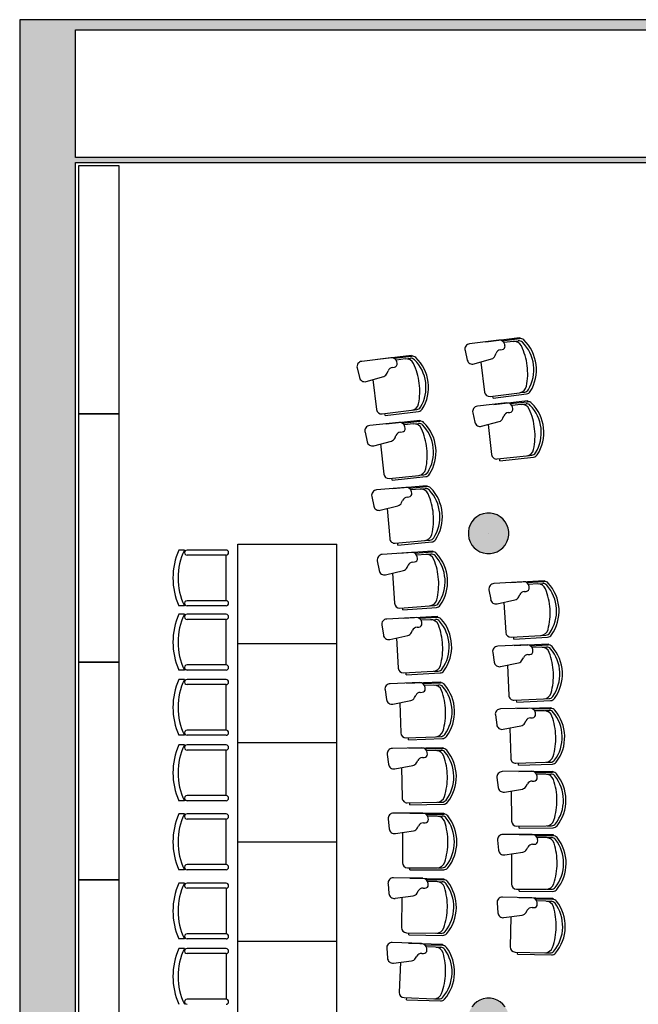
# Model space of a CAD drawing. Header units: metres. Extents: x -1 to 430, y -65 to 31.
# Tile 61 of 69: x 391 to 397, y 19 to 28. Entities that reach past the tile are written whole.
import ezdxf

# ---------------------------------------------------------------- set-up
doc = ezdxf.new("R2010")
doc.units = ezdxf.units.M
doc.linetypes.add('CONTINUA', pattern=[0])
for name, color, linetype, lineweight in [('3D PB MURS', 7, 'CONTINUA', 25), ('3D PB PILAR', 7, 'CONTINUA', 25), ('PB MOBLES', 7, 'CONTINUA', 25)]:
    doc.layers.add(name, color=color, linetype=linetype, lineweight=lineweight)

# ---------------------------------------------------------------- blocks, each defined once
blk = doc.blocks.new('NSY1')
at = {"color": 0, "linetype": 'ByBlock', "lineweight": -2}
blk.add_line((0, 0), (0, 0), dxfattribs=at)
blk.add_line((0, 0), (0, 0), dxfattribs=at)
blk.add_line((0, 0), (0, 0), dxfattribs=at)
blk.add_line((0, 0), (0, 0), dxfattribs=at)
blk.add_line((0, 0), (0, 0), dxfattribs=at)
blk.add_line((0, 0), (0, 0), dxfattribs=at)
blk.add_line((0, 0), (0, 0), dxfattribs=at)
blk.add_line((0, 0), (0, 0), dxfattribs=at)
blk.add_line((0, 0), (0, 0), dxfattribs=at)
blk.add_line((0, 0), (0, 0), dxfattribs=at)
blk.add_line((0, 0), (0, 0), dxfattribs=at)
blk.add_line((0, 0), (0, 0), dxfattribs=at)
blk.add_line((0, 0), (0, 0), dxfattribs=at)
blk.add_line((0, 0), (0, 0), dxfattribs=at)
blk.add_line((0, 0), (0, 0), dxfattribs=at)
blk.add_line((0, 0), (0, 0), dxfattribs=at)
blk.add_line((0, 0), (0, 0), dxfattribs=at)
blk.add_line((0, 0), (0, 0), dxfattribs=at)
blk.add_line((0, 0), (0, 0), dxfattribs=at)
blk.add_line((0, 0), (0, 0), dxfattribs=at)
blk.add_line((0, 0), (0, 0), dxfattribs=at)
blk.add_line((0, 0), (0, 0), dxfattribs=at)
blk.add_line((0, 0), (0, 0), dxfattribs=at)
blk.add_line((0, 0), (0, 0), dxfattribs=at)
blk.add_line((0, 0), (0, 0), dxfattribs=at)
blk.add_line((0, 0), (0, 0), dxfattribs=at)
blk.add_line((0, 0), (0, 0), dxfattribs=at)
blk.add_line((0, 0), (0, 0), dxfattribs=at)
blk.add_line((0, 0), (0, 0), dxfattribs=at)
blk.add_line((0, 0), (0, 0), dxfattribs=at)
blk.add_line((0, 0), (0, 0), dxfattribs=at)
blk.add_line((0, 0), (0, 0), dxfattribs=at)
blk.add_line((0, 0), (0, 0), dxfattribs=at)
blk.add_line((0, 0), (0, 0), dxfattribs=at)
blk.add_line((0, 0), (0, 0), dxfattribs=at)
blk.add_line((0, 0), (0, 0), dxfattribs=at)
blk.add_line((0, 0), (0, 0), dxfattribs=at)
blk.add_line((0, 0), (0, 0), dxfattribs=at)
blk.add_line((0, 0), (0, 0), dxfattribs=at)
blk.add_line((0, 0), (0, 0), dxfattribs=at)
blk.add_line((0, 0), (0, 0), dxfattribs=at)
blk.add_line((0, 0), (0, 0), dxfattribs=at)
blk.add_line((0, 0), (0, 0), dxfattribs=at)
blk.add_line((0, 0), (0, 0), dxfattribs=at)

msp = doc.modelspace()

# ---------------------------------------------------------------- hatches: boundary and pattern name
at = {"layer": '3D PB MURS', "linetype": 'CONTINUA', "lineweight": 18, "true_color": 0xa0a0a0, "transparency": 33554687}
for points in [[(391.1497, 28.3608), (391.1497, 12.8406), (391.6997, 12.8406), (391.6997, 28.3608)], [(400.7564, 28.3608), (391.6997, 28.3608), (391.6997, 28.2608), (400.7564, 28.2608)], [(391.6997, 26.9508), (398.8264, 26.9508), (398.8264, 27.0008), (391.6997, 27.0008)]]:
    msp.add_hatch(color=253, dxfattribs=at).paths.add_polyline_path(points)
at = {"layer": '3D PB PILAR', "linetype": 'CONTINUA', "lineweight": 18, "transparency": 33554687}
for points in [[(395.7968, 23.4895), (395.7618, 23.4895), (395.7274, 23.4834), (395.6946, 23.4715), (395.6643, 23.454), (395.6375, 23.4315), (395.6151, 23.4047), (395.5976, 23.3745), (395.5856, 23.3416), (395.5796, 23.3072), (395.5796, 23.2723), (395.5856, 23.2378), (395.5976, 23.205), (395.6151, 23.1747), (395.6375, 23.148), (395.6643, 23.1255), (395.6946, 23.108), (395.7274, 23.0961), (395.7618, 23.09), (395.7968, 23.09), (395.8312, 23.0961), (395.864, 23.108), (395.8943, 23.1255), (395.9211, 23.148), (395.9435, 23.1747), (395.961, 23.205), (395.973, 23.2378), (395.979, 23.2723), (395.979, 23.3072), (395.973, 23.3416), (395.961, 23.3745), (395.9435, 23.4047), (395.9211, 23.4315), (395.8943, 23.454), (395.864, 23.4715), (395.8312, 23.4834)], [(395.7968, 18.7), (395.7618, 18.7), (395.7274, 18.6939), (395.6946, 18.6819), (395.6643, 18.6645), (395.6375, 18.642), (395.6151, 18.6152), (395.5976, 18.585), (395.5856, 18.5521), (395.5796, 18.5177), (395.5796, 18.4827), (395.5856, 18.4483), (395.5976, 18.4155), (395.6151, 18.3852), (395.6375, 18.3584), (395.6643, 18.336), (395.6946, 18.3185), (395.7274, 18.3065), (395.7618, 18.3005), (395.7968, 18.3005), (395.8312, 18.3065), (395.864, 18.3185), (395.8943, 18.336), (395.9211, 18.3584), (395.9435, 18.3852), (395.961, 18.4155), (395.973, 18.4483), (395.979, 18.4827), (395.979, 18.5177), (395.973, 18.5521), (395.961, 18.585), (395.9435, 18.6152), (395.9211, 18.642), (395.8943, 18.6645), (395.864, 18.6819), (395.8312, 18.6939)]]:
    msp.add_hatch(color=9, dxfattribs=at).paths.add_polyline_path(points)

# ---------------------------------------------------------------- linework, layer by layer
at = {"layer": '3D PB MURS', "color": 7, "linetype": 'CONTINUA', "lineweight": 25, "transparency": 33554687}
for p, q in [((391.1497, 28.3608), (391.1497, 12.8406)), ((391.6997, 28.3608), (391.1497, 28.3608)), ((400.7564, 28.3608), (391.6997, 28.3608)), ((391.6997, 27.0008), (391.6997, 28.2608)), ((391.6997, 28.2608), (398.8264, 28.2608)), ((398.8264, 27.0008), (391.6997, 27.0008)), ((391.6997, 14.0508), (391.6997, 26.9508)), ((391.6997, 26.9508), (398.8264, 26.9508))]:
    msp.add_line(p, q, dxfattribs=at)
at = {"layer": '3D PB PILAR', "color": 7, "linetype": 'CONTINUA', "lineweight": 25, "transparency": 33554687}
for p, q in [((395.6375, 23.4315), (395.6151, 23.4047)), ((395.6643, 23.454), (395.6375, 23.4315)), ((395.6946, 23.4715), (395.6643, 23.454)), ((395.7274, 23.4834), (395.6946, 23.4715)), ((395.7618, 23.4895), (395.7274, 23.4834)), ((395.7968, 23.4895), (395.7618, 23.4895)), ((395.8312, 23.4834), (395.7968, 23.4895)), ((395.864, 23.4715), (395.8312, 23.4834)), ((395.8943, 23.454), (395.864, 23.4715)), ((395.9211, 23.4315), (395.8943, 23.454)), ((395.9435, 23.4047), (395.9211, 23.4315)), ((395.5856, 23.3416), (395.5796, 23.3072)), ((395.5976, 23.3745), (395.5856, 23.3416)), ((395.6151, 23.4047), (395.5976, 23.3745)), ((395.961, 23.3745), (395.9435, 23.4047)), ((395.973, 23.3416), (395.961, 23.3745)), ((395.979, 23.3072), (395.973, 23.3416)), ((395.5796, 23.3072), (395.5796, 23.2723)), ((395.5796, 23.2723), (395.5856, 23.2378)), ((395.5856, 23.2378), (395.5976, 23.205)), ((395.961, 23.205), (395.973, 23.2378)), ((395.973, 23.2378), (395.979, 23.2723)), ((395.979, 23.2723), (395.979, 23.3072)), ((395.5976, 23.205), (395.6151, 23.1747)), ((395.6151, 23.1747), (395.6375, 23.148)), ((395.6375, 23.148), (395.6643, 23.1255)), ((395.8943, 23.1255), (395.9211, 23.148)), ((395.9211, 23.148), (395.9435, 23.1747)), ((395.9435, 23.1747), (395.961, 23.205)), ((395.6643, 23.1255), (395.6946, 23.108)), ((395.6946, 23.108), (395.7274, 23.0961)), ((395.7274, 23.0961), (395.7618, 23.09)), ((395.7618, 23.09), (395.7968, 23.09)), ((395.7968, 23.09), (395.8312, 23.0961)), ((395.8312, 23.0961), (395.864, 23.108)), ((395.864, 23.108), (395.8943, 23.1255)), ((395.6643, 18.6645), (395.6375, 18.642)), ((395.6946, 18.6819), (395.6643, 18.6645)), ((395.7274, 18.6939), (395.6946, 18.6819)), ((395.7618, 18.7), (395.7274, 18.6939)), ((395.7968, 18.7), (395.7618, 18.7)), ((395.8312, 18.6939), (395.7968, 18.7)), ((395.864, 18.6819), (395.8312, 18.6939)), ((395.8943, 18.6645), (395.864, 18.6819)), ((395.9211, 18.642), (395.8943, 18.6645)), ((395.6375, 18.642), (395.6151, 18.6152)), ((395.9435, 18.6152), (395.9211, 18.642))]:
    msp.add_line(p, q, dxfattribs=at)
at = {"layer": 'PB MOBLES', "color": 180, "linetype": 'CONTINUA', "transparency": 33554687}
for p, q in [((395.8802, 25.1967), (395.592, 25.1602)), ((395.7529, 25.1807), (396.0847, 25.2227)), ((395.7529, 25.1807), (396.0847, 25.2227)), ((395.912, 25.1908), (396.0859, 25.2128)), ((396.0216, 25.1845), (395.9341, 25.1734)), ((396.0288, 25.1854), (396.0725, 25.1909)), ((396.0847, 25.2227), (396.0859, 25.2128)), ((395.5469, 25.095), (395.5696, 25.0005)), ((395.8961, 25.1014), (395.9144, 25.1037)), ((395.9416, 25.1417), (395.939, 25.1546)), ((394.8149, 25.0236), (394.5266, 24.9874)), ((394.6876, 25.0078), (395.0193, 25.0495)), ((394.6876, 25.0078), (395.0193, 25.0495)), ((394.8466, 25.0177), (395.0206, 25.0395)), ((394.9563, 25.0113), (394.8687, 25.0003)), ((394.9635, 25.0122), (395.0071, 25.0177)), ((395.0193, 25.0495), (395.0206, 25.0395)), ((395.6362, 24.9619), (395.8094, 25.0123)), ((395.8443, 25.0445), (395.853, 25.0675)), ((394.4815, 24.9223), (394.504, 24.8278)), ((394.7788, 24.8715), (394.7876, 24.8945)), ((394.8307, 24.9284), (394.849, 24.9306)), ((394.8762, 24.9686), (394.8736, 24.9815)), ((395.7023, 24.9811), (395.7398, 24.6852)), ((394.5706, 24.7891), (394.7439, 24.8393)), ((394.6367, 24.8083), (394.6739, 24.5123)), ((395.7956, 24.6418), (396.0857, 24.6785)), ((395.8233, 24.6252), (395.8207, 24.645)), ((395.8233, 24.6252), (396.155, 24.6671)), ((395.8306, 24.5633), (396.163, 24.5997)), ((395.8306, 24.5633), (396.163, 24.5997)), ((396.0929, 24.6795), (396.1365, 24.685)), ((396.163, 24.5997), (396.1641, 24.5898)), ((394.7297, 24.4689), (395.0198, 24.5053)), ((395.027, 24.5062), (395.0706, 24.5117)), ((395.9581, 24.5771), (395.6694, 24.5455)), ((395.9898, 24.5707), (396.1641, 24.5898)), ((396.0993, 24.5626), (396.0117, 24.553)), ((396.0187, 24.5212), (396.0162, 24.5341)), ((396.1066, 24.5634), (396.1503, 24.5682)), ((394.7573, 24.4522), (394.7548, 24.472)), ((394.7573, 24.4522), (395.0891, 24.4938)), ((394.7669, 24.3708), (395.0993, 24.4065)), ((394.7669, 24.3708), (395.0993, 24.4065)), ((395.0993, 24.4065), (395.1004, 24.3966)), ((395.6232, 24.4811), (395.6443, 24.3862)), ((395.9197, 24.4256), (395.9288, 24.4484)), ((395.9725, 24.4816), (395.9908, 24.4836)), ((394.8944, 24.3844), (394.6055, 24.3533)), ((394.9261, 24.3779), (395.1004, 24.3966)), ((395.0356, 24.3695), (394.9479, 24.3601)), ((394.9548, 24.3283), (394.9524, 24.3412)), ((395.0428, 24.3703), (395.0866, 24.375)), ((395.7102, 24.3465), (395.8843, 24.394)), ((395.7767, 24.3646), (395.8091, 24.0681)), ((394.5593, 24.289), (394.5802, 24.1941)), ((394.8556, 24.2329), (394.8648, 24.2557)), ((394.9085, 24.2888), (394.9269, 24.2908)), ((394.646, 24.1542), (394.8201, 24.2013)), ((394.7125, 24.1722), (394.7443, 23.8756)), ((395.8643, 24.0238), (396.1549, 24.0556)), ((395.8916, 24.0067), (395.8894, 24.0265)), ((395.8916, 24.0067), (396.224, 24.0431)), ((396.1621, 24.0564), (396.2059, 24.0612)), ((394.7994, 23.8312), (395.09, 23.8624)), ((394.8267, 23.814), (394.8245, 23.8339)), ((394.8267, 23.814), (395.1591, 23.8497)), ((395.0973, 23.8632), (395.141, 23.8679)), ((394.9625, 23.7438), (394.6732, 23.7179)), ((394.8348, 23.7325), (395.1678, 23.7623)), ((394.8348, 23.7325), (395.1678, 23.7623)), ((394.9941, 23.7367), (395.1687, 23.7523)), ((395.1034, 23.7264), (395.0156, 23.7186)), ((395.1107, 23.7271), (395.1545, 23.731)), ((395.1678, 23.7623), (395.1687, 23.7523)), ((394.6258, 23.6544), (394.645, 23.5592)), ((394.975, 23.648), (394.9933, 23.6496)), ((395.0219, 23.6866), (395.0197, 23.6996)), ((394.7101, 23.5181), (394.885, 23.5621)), ((394.7769, 23.5349), (394.8034, 23.2378)), ((394.9211, 23.593), (394.9307, 23.6157)), ((393.302, 22.2034), (393.302, 23.1834)), ((393.302, 23.1834), (394.282, 23.1834)), ((394.282, 22.2034), (394.282, 23.1834)), ((394.8577, 23.1924), (395.1488, 23.2184)), ((394.8847, 23.1747), (394.8829, 23.1947)), ((394.8847, 23.1747), (395.2177, 23.2045)), ((395.1561, 23.2191), (395.1999, 23.223)), ((392.7769, 23.1246), (392.7217, 23.1246)), ((393.1881, 23.1246), (392.8019, 23.1246)), ((393.1881, 23.0746), (392.8019, 23.0746)), ((393.1881, 22.6246), (393.1881, 23.0746)), ((395.0193, 23.1021), (394.7295, 23.0813)), ((394.8913, 23.0931), (395.2248, 23.1169)), ((394.8913, 23.0931), (395.2248, 23.1169)), ((395.0507, 23.0945), (395.2255, 23.107)), ((395.1598, 23.0822), (395.0718, 23.0759)), ((395.0776, 23.0439), (395.0757, 23.0569)), ((395.1671, 23.0827), (395.2109, 23.0859)), ((395.2248, 23.1169), (395.2255, 23.107)), ((394.6809, 23.0187), (394.6984, 22.9232)), ((394.9751, 22.952), (394.9851, 22.9746)), ((395.03, 23.0061), (395.0484, 23.0074)), ((394.7628, 22.8809), (394.9385, 22.9218)), ((394.8299, 22.8965), (394.8511, 22.599)), ((396.1226, 22.8122), (395.8327, 22.7944)), ((395.9946, 22.8045), (396.3283, 22.8251)), ((395.9946, 22.8045), (396.3283, 22.8251)), ((396.154, 22.8043), (396.329, 22.8151)), ((396.263, 22.791), (396.175, 22.7856)), ((396.1804, 22.7534), (396.1786, 22.7665)), ((396.2703, 22.7914), (396.3142, 22.7941)), ((396.3283, 22.8251), (396.329, 22.8151)), ((395.7835, 22.7322), (395.8001, 22.6365)), ((396.077, 22.6627), (396.0872, 22.6851)), ((396.1324, 22.7161), (396.1508, 22.7172)), ((392.7769, 22.5746), (392.7217, 22.5746)), ((393.1881, 22.6246), (392.8019, 22.6246)), ((393.1881, 22.5746), (392.8019, 22.5746)), ((394.9046, 22.5527), (395.1961, 22.5735)), ((394.9312, 22.5345), (394.9298, 22.5545)), ((394.9312, 22.5345), (395.2647, 22.5583)), ((395.2034, 22.574), (395.2473, 22.5772)), ((395.864, 22.5936), (396.0401, 22.6328)), ((395.9312, 22.6086), (395.9496, 22.3108)), ((392.7769, 22.4907), (392.7217, 22.4907)), ((393.1881, 22.4907), (392.8019, 22.4907)), ((395.0645, 22.4594), (394.7744, 22.4439)), ((394.9364, 22.4528), (395.2703, 22.4706)), ((394.9364, 22.4528), (395.2703, 22.4706)), ((395.0958, 22.4513), (395.2708, 22.4607)), ((395.2703, 22.4706), (395.2708, 22.4607)), ((393.1881, 22.4407), (392.8019, 22.4407)), ((393.1881, 21.9907), (393.1881, 22.4407)), ((394.7247, 22.3821), (394.7405, 22.2863)), ((395.0735, 22.3633), (395.0919, 22.3643)), ((395.2047, 22.4371), (395.1166, 22.4324)), ((395.1218, 22.4002), (395.1201, 22.4133)), ((395.2119, 22.4375), (395.2559, 22.4398)), ((394.8042, 22.2429), (394.9806, 22.2807)), ((395.0177, 22.3102), (395.0281, 22.3326)), ((396.0025, 22.264), (396.2943, 22.2819)), ((396.029, 22.2456), (396.0278, 22.2655)), ((396.029, 22.2456), (396.3627, 22.2661)), ((396.3016, 22.2824), (396.3455, 22.2851)), ((393.302, 22.2034), (394.282, 22.2034)), ((393.302, 21.2234), (393.302, 22.2034)), ((393.302, 22.2034), (394.282, 22.2034)), ((394.282, 21.2234), (394.282, 22.2034)), ((394.8715, 22.2573), (394.8874, 21.9594)), ((396.1605, 22.1889), (395.8703, 22.176)), ((396.0324, 22.1834), (396.3664, 22.1983)), ((396.0324, 22.1834), (396.3664, 22.1983)), ((396.1917, 22.1805), (396.3669, 22.1883)), ((396.3005, 22.1654), (396.2124, 22.1614)), ((396.3078, 22.1657), (396.3517, 22.1676)), ((396.3664, 22.1983), (396.3669, 22.1883)), ((395.8201, 22.1146), (395.835, 22.0187)), ((396.1687, 22.0927), (396.1871, 22.0935)), ((396.2173, 22.1292), (396.2157, 22.1423)), ((393.1881, 21.9907), (392.8019, 21.9907)), ((395.8983, 21.9747), (396.075, 22.0109)), ((395.9657, 21.9885), (395.9791, 21.6905)), ((396.1124, 22.0402), (396.123, 22.0624)), ((392.7769, 21.9407), (392.7217, 21.9407)), ((393.1881, 21.9407), (392.8019, 21.9407)), ((394.94, 21.9122), (395.2319, 21.9278)), ((394.9664, 21.8936), (394.9653, 21.9135)), ((394.9664, 21.8936), (395.3002, 21.9114)), ((395.2392, 21.9282), (395.2832, 21.9306)), ((392.7769, 21.8464), (392.7217, 21.8464)), ((393.1881, 21.8464), (392.8019, 21.8464)), ((393.1881, 21.7964), (392.8019, 21.7964)), ((393.1881, 21.3464), (393.1881, 21.7964)), ((395.0983, 21.8161), (394.8079, 21.8058)), ((394.9701, 21.8117), (395.3043, 21.8237)), ((394.9701, 21.8117), (395.3043, 21.8237)), ((395.1294, 21.8074), (395.3046, 21.8137)), ((395.238, 21.7913), (395.1499, 21.7881)), ((395.2453, 21.7915), (395.2893, 21.7931)), ((395.3043, 21.8237), (395.3046, 21.8137)), ((394.7572, 21.7449), (394.7713, 21.6488)), ((395.0488, 21.6678), (395.0596, 21.6899)), ((395.1056, 21.7198), (395.124, 21.7205)), ((395.1545, 21.7559), (395.153, 21.769)), ((394.8341, 21.6043), (395.0112, 21.6389)), ((394.9017, 21.6175), (394.9123, 21.3194)), ((396.0312, 21.6428), (396.3233, 21.6559)), ((396.0574, 21.624), (396.0565, 21.6439)), ((396.0574, 21.624), (396.3914, 21.6389)), ((396.3305, 21.6562), (396.3745, 21.6582)), ((395.8463, 21.4966), (395.8597, 21.4003)), ((396.188, 21.5651), (395.8975, 21.557)), ((396.0597, 21.5617), (396.394, 21.5711)), ((396.0597, 21.5617), (396.394, 21.5711)), ((396.219, 21.5562), (396.3942, 21.5611)), ((396.3275, 21.5392), (396.2393, 21.5367)), ((396.2437, 21.5044), (396.2423, 21.5175)), ((396.3348, 21.5394), (396.3788, 21.5406)), ((396.394, 21.5711), (396.3942, 21.5611)), ((395.9221, 21.3553), (396.0995, 21.3886)), ((396.1373, 21.4172), (396.1483, 21.4393)), ((396.1945, 21.4688), (396.2129, 21.4693)), ((392.7769, 21.2964), (392.7217, 21.2964)), ((393.1881, 21.3464), (392.8019, 21.3464)), ((393.1881, 21.2964), (392.8019, 21.2964)), ((395.9898, 21.368), (395.9981, 21.0698)), ((392.7769, 21.2007), (392.7217, 21.2007)), ((393.1881, 21.2007), (392.8019, 21.2007)), ((393.302, 20.2434), (393.302, 21.2234)), ((393.302, 21.2234), (394.282, 21.2234)), ((393.302, 21.2234), (394.282, 21.2234)), ((394.282, 20.2434), (394.282, 21.2234)), ((394.9641, 21.2712), (395.2562, 21.2816)), ((394.9901, 21.2521), (394.9894, 21.2721)), ((394.9901, 21.2521), (395.3242, 21.264)), ((395.2635, 21.2819), (395.3075, 21.2834)), ((393.1881, 21.1507), (392.8019, 21.1507)), ((393.1881, 20.7007), (393.1881, 21.1507)), ((394.7783, 21.1072), (394.7907, 21.0108)), ((395.1206, 21.1723), (394.8301, 21.1671)), ((394.9924, 21.1702), (395.3267, 21.1762)), ((394.9924, 21.1702), (395.3267, 21.1762)), ((395.1516, 21.163), (395.3268, 21.1662)), ((395.2599, 21.145), (395.1717, 21.1434)), ((395.1758, 21.1111), (395.1745, 21.1242)), ((395.2672, 21.1451), (395.3112, 21.1459)), ((395.3267, 21.1762), (395.3268, 21.1662)), ((394.8527, 20.9652), (395.0303, 20.9966)), ((395.0685, 21.0249), (395.0797, 21.0468)), ((395.1262, 21.0759), (395.1446, 21.0762)), ((396.0495, 21.0212), (396.3417, 21.0294)), ((396.0754, 21.002), (396.0748, 21.0219)), ((396.0754, 21.002), (396.4096, 21.0113)), ((396.349, 21.0296), (396.393, 21.0308)), ((394.9205, 20.9772), (394.9258, 20.6789)), ((396.2049, 20.9409), (395.9144, 20.9377)), ((396.0767, 20.9397), (396.411, 20.9434)), ((396.0767, 20.9397), (396.411, 20.9434)), ((396.2358, 20.9315), (396.4111, 20.9334)), ((396.344, 20.9127), (396.2558, 20.9117)), ((396.3513, 20.9127), (396.3953, 20.9132)), ((396.411, 20.9434), (396.4111, 20.9334)), ((395.8622, 20.8781), (395.8739, 20.7817)), ((396.1518, 20.7939), (396.1631, 20.8158)), ((396.2098, 20.8445), (396.2283, 20.8447)), ((396.2596, 20.8793), (396.2585, 20.8924)), ((395.9356, 20.7356), (396.1135, 20.7659)), ((396.0035, 20.7472), (396.0068, 20.4489)), ((392.7769, 20.6507), (392.7217, 20.6507)), ((393.1881, 20.7007), (392.8019, 20.7007)), ((393.1881, 20.6507), (392.8019, 20.6507)), ((394.9767, 20.6298), (395.269, 20.635)), ((395.0024, 20.6103), (395.002, 20.6303)), ((395.0024, 20.6103), (395.3367, 20.6162)), ((395.2763, 20.6352), (395.3203, 20.636)), ((392.7769, 20.5193), (392.7217, 20.5193)), ((393.1881, 20.5193), (392.8019, 20.5193)), ((395.1314, 20.5282), (394.8409, 20.5282)), ((395.0032, 20.5284), (395.3375, 20.5284)), ((395.0032, 20.5284), (395.3375, 20.5284)), ((395.1622, 20.5184), (395.3375, 20.5184)), ((395.3375, 20.5284), (395.3375, 20.5184)), ((393.1881, 20.4693), (392.8019, 20.4693)), ((393.1881, 20.0193), (393.1881, 20.4693)), ((394.788, 20.4692), (394.7987, 20.3726)), ((395.1353, 20.4317), (395.1537, 20.4317)), ((395.2702, 20.4984), (395.182, 20.4984)), ((395.1855, 20.466), (395.1845, 20.4791)), ((395.2775, 20.4984), (395.3215, 20.4984)), ((394.8599, 20.3259), (395.038, 20.3542)), ((394.9279, 20.3367), (394.9279, 20.0384)), ((395.0767, 20.3817), (395.0883, 20.4035)), ((396.2114, 20.3165), (395.9208, 20.3182)), ((396.0574, 20.3994), (396.3497, 20.4027)), ((396.0829, 20.3797), (396.0826, 20.3997)), ((396.0829, 20.3797), (396.4172, 20.3834)), ((396.0831, 20.3175), (396.4175, 20.3156)), ((396.0831, 20.3175), (396.4175, 20.3156)), ((396.3569, 20.4028), (396.4009, 20.4033)), ((393.302, 20.2434), (394.282, 20.2434)), ((393.302, 19.2634), (393.302, 20.2434)), ((393.302, 20.2434), (394.282, 20.2434)), ((394.282, 19.2634), (394.282, 20.2434)), ((395.8676, 20.2595), (395.8777, 20.1629)), ((396.2147, 20.22), (396.2331, 20.2199)), ((396.2421, 20.3066), (396.4174, 20.3056)), ((396.35, 20.2859), (396.2618, 20.2864)), ((396.2651, 20.254), (396.2641, 20.2672)), ((396.3573, 20.2859), (396.4013, 20.2856)), ((396.4175, 20.3156), (396.4174, 20.3056)), ((395.9387, 20.1158), (396.117, 20.143)), ((396.0067, 20.1262), (396.005, 19.8279)), ((396.1558, 20.1704), (396.1675, 20.1921)), ((392.7769, 19.9693), (392.7217, 19.9693)), ((393.1881, 20.0193), (392.8019, 20.0193)), ((393.1881, 19.9693), (392.8019, 19.9693)), ((394.9779, 19.9884), (395.2702, 19.9884)), ((395.0032, 19.9684), (395.0032, 19.9884)), ((395.0032, 19.9684), (395.3375, 19.9684)), ((395.2775, 19.9884), (395.3215, 19.9884)), ((392.7769, 19.836), (392.7217, 19.836)), ((393.1881, 19.836), (392.8019, 19.836)), ((394.7864, 19.8311), (394.7953, 19.7344)), ((395.1308, 19.884), (394.8403, 19.8892)), ((395.0025, 19.8865), (395.3368, 19.8805)), ((395.0025, 19.8865), (395.3368, 19.8805)), ((395.1614, 19.8736), (395.3367, 19.8705)), ((395.269, 19.8517), (395.1808, 19.8533)), ((395.1837, 19.8208), (395.1829, 19.834)), ((395.2763, 19.8516), (395.3203, 19.8508)), ((395.3368, 19.8805), (395.3367, 19.8705)), ((393.1881, 19.786), (392.8019, 19.786)), ((393.1881, 19.786), (393.1881, 19.336)), ((395.0734, 19.7385), (395.0854, 19.7601)), ((395.1329, 19.7874), (395.1513, 19.7871)), ((396.0548, 19.7776), (396.3471, 19.7759)), ((396.0799, 19.7575), (396.08, 19.7775)), ((396.0799, 19.7575), (396.4143, 19.7556)), ((396.3543, 19.7759), (396.3984, 19.7757)), ((394.8556, 19.6866), (395.0343, 19.7116)), ((394.9238, 19.6961), (394.9185, 19.3979)), ((395.8627, 19.6408), (395.8712, 19.5441)), ((396.2074, 19.6921), (395.9169, 19.6987)), ((396.0791, 19.6952), (396.4134, 19.6877)), ((396.0791, 19.6952), (396.4134, 19.6877)), ((396.2379, 19.6816), (396.4132, 19.6777)), ((396.3454, 19.6592), (396.2573, 19.6612)), ((396.26, 19.6287), (396.2593, 19.6419)), ((396.3527, 19.659), (396.3967, 19.6581)), ((396.4134, 19.6877), (396.4132, 19.6777)), ((396.1493, 19.5469), (396.1614, 19.5684)), ((396.209, 19.5956), (396.2275, 19.5951)), ((395.9313, 19.496), (396.1101, 19.5202)), ((395.9996, 19.5053), (395.9929, 19.207)), ((394.9676, 19.347), (395.2599, 19.3418)), ((394.9925, 19.3265), (394.9929, 19.3465)), ((392.7769, 19.286), (392.7217, 19.286)), ((393.1881, 19.336), (392.8019, 19.336)), ((393.1881, 19.286), (392.8019, 19.286)), ((393.302, 18.2834), (393.302, 19.2634)), ((393.302, 19.2634), (394.282, 19.2634)), ((393.302, 19.2634), (394.282, 19.2634)), ((394.282, 18.2834), (394.282, 19.2634)), ((395.1186, 19.2399), (394.8283, 19.2503)), ((394.9925, 19.3265), (395.3268, 19.3206)), ((395.2672, 19.3416), (395.3112, 19.3409)), ((392.7769, 19.1903), (392.7217, 19.1903)), ((393.1881, 19.1903), (392.8019, 19.1903)), ((394.7733, 19.1932), (394.7805, 19.0963)), ((394.9904, 19.2446), (395.3246, 19.2327)), ((394.9904, 19.2446), (395.3246, 19.2327)), ((395.149, 19.229), (395.3242, 19.2227)), ((395.2562, 19.2051), (395.1681, 19.2083)), ((395.1704, 19.1758), (395.1699, 19.189)), ((395.2635, 19.2049), (395.3075, 19.2033)), ((395.3246, 19.2327), (395.3242, 19.2227)), ((396.0417, 19.1559), (396.334, 19.1493)), ((396.0666, 19.1353), (396.067, 19.1553)), ((393.1881, 19.1403), (392.8019, 19.1403)), ((393.1881, 19.1403), (393.1881, 18.6903)), ((394.84, 19.0474), (395.0191, 19.0693)), ((394.9084, 19.0558), (394.8977, 18.7576)), ((395.0587, 19.0955), (395.071, 19.1168)), ((395.119, 19.1433), (395.1374, 19.1426)), ((396.0666, 19.1353), (396.4008, 19.1278)), ((396.3412, 19.1492), (396.3852, 19.1482)), ((393.1881, 18.6903), (392.8019, 18.6903)), ((394.9459, 18.7059), (395.238, 18.6955)), ((394.9705, 18.685), (394.9712, 18.705)), ((394.9705, 18.685), (395.3046, 18.6731)), ((395.2453, 18.6952), (395.2893, 18.6936))]:
    msp.add_line(p, q, dxfattribs=at)
at = {"layer": 'PB MOBLES', "linetype": 'CONTINUA', "transparency": 33554687}
for points in [[(391.7318, 26.9196), (391.7318, 24.4696), (392.1318, 24.4696), (392.1318, 26.9196), (391.7318, 26.9196)], [(391.7318, 24.4696), (391.7318, 22.0196), (392.1318, 22.0196), (392.1318, 24.4696), (391.7318, 24.4696)], [(391.7318, 22.0196), (391.7318, 19.8696), (392.1318, 19.8696), (392.1318, 22.0196), (391.7318, 22.0196)], [(391.7318, 19.8696), (391.7318, 17.7196), (392.1318, 17.7196), (392.1318, 19.8696), (391.7318, 19.8696)]]:
    msp.add_lwpolyline(points, close=True, dxfattribs=at)
at = {"layer": 'PB MOBLES', "color": 180, "linetype": 'CONTINUA', "transparency": 33554687}
for centre, radius, start, end in [((395.8869, 25.1439), 0.0532, 11.65169, 97.21288), ((396.0317, 25.1051), 0.08, 25.45478, 97.21288), ((396.0788, 25.1413), 0.05, 45.15368, 97.21288), ((396.0922, 25.1632), 0.05, 46.09805, 97.21288), ((395.8437, 24.9049), 0.3834, 7.21288, 45.15368), ((395.8437, 24.9049), 0.4084, 7.21288, 46.09805), ((395.5987, 25.1074), 0.0532, 97.21288, 193.50027), ((395.9028, 25.0486), 0.0532, 97.16339, 159.19937), ((395.9105, 25.1353), 0.0318, 277.16339, 11.65169), ((395.5311, 24.8669), 0.6343, 7.07978, 25.45478), ((394.5332, 24.9347), 0.0532, 97.15277, 193.44017), ((394.8215, 24.9708), 0.0532, 11.59158, 97.15277), ((394.9662, 24.9319), 0.08, 25.39467, 97.15277), ((395.0134, 24.9681), 0.05, 45.09358, 97.15278), ((395.0268, 24.9899), 0.05, 46.03795, 97.15278), ((394.778, 24.7319), 0.3834, 7.15278, 45.09358), ((394.778, 24.7319), 0.4084, 7.15278, 46.03795), ((395.6213, 25.0129), 0.0532, 193.50027, 286.22515), ((395.7946, 25.0634), 0.0532, 286.22515, 339.19937), ((394.8373, 24.8756), 0.0532, 97.10328, 159.13926), ((394.845, 24.9622), 0.0318, 277.10328, 11.59158), ((394.4654, 24.6942), 0.6343, 7.01967, 25.39467), ((395.5315, 24.864), 0.6343, 348.97099, 7.34599), ((395.8437, 24.9049), 0.3834, 329.27208, 7.21288), ((395.8437, 24.9049), 0.4084, 328.32771, 7.21288), ((394.5558, 24.8402), 0.0532, 193.44017, 286.16505), ((394.7291, 24.8904), 0.0532, 286.16505, 339.13926), ((394.4658, 24.6913), 0.6343, 348.91088, 7.28588), ((394.778, 24.7319), 0.3834, 329.21197, 7.15278), ((394.778, 24.7319), 0.4084, 328.2676, 7.15278), ((396.0756, 24.7579), 0.08, 277.21288, 348.97099), ((396.1303, 24.7346), 0.05, 277.21288, 329.27208), ((396.1487, 24.7168), 0.05, 277.21288, 328.32771), ((395.7894, 24.6914), 0.05, 187.21288, 277.21288), ((394.7235, 24.5185), 0.05, 187.15278, 277.15278), ((395.0098, 24.5847), 0.08, 277.15278, 348.91088), ((395.0644, 24.5613), 0.05, 277.15277, 329.21197), ((395.0828, 24.5434), 0.05, 277.15278, 328.2676), ((395.6751, 24.4926), 0.0532, 96.25116, 192.53855), ((395.9639, 24.5242), 0.0532, 10.68997, 96.25116), ((395.9874, 24.5153), 0.0318, 276.20167, 10.68997), ((396.1081, 24.4831), 0.08, 24.49306, 96.25116), ((396.1558, 24.5185), 0.05, 44.19197, 96.25116), ((396.1695, 24.5401), 0.05, 45.13634, 96.25116), ((395.6036, 24.2532), 0.6343, 6.11806, 24.49306), ((395.9167, 24.2861), 0.3834, 6.25116, 44.19197), ((395.9167, 24.2861), 0.4084, 6.25116, 45.13634), ((395.8703, 24.4453), 0.0532, 285.26343, 338.23765), ((395.9782, 24.4287), 0.0532, 96.20167, 158.23765), ((394.6112, 24.3004), 0.0532, 96.13095, 192.41834), ((394.9001, 24.3315), 0.0532, 10.56976, 96.13095), ((394.9235, 24.3224), 0.0318, 276.08145, 10.56976), ((395.0441, 24.29), 0.08, 24.37285, 96.13095), ((395.0919, 24.3253), 0.05, 44.07175, 96.13095), ((395.1057, 24.3469), 0.05, 45.01612, 96.13095), ((394.5392, 24.0612), 0.6343, 5.99785, 24.37285), ((394.8523, 24.0934), 0.3834, 6.13095, 44.07175), ((394.8523, 24.0934), 0.4084, 6.13095, 45.01612), ((395.6962, 24.3978), 0.0532, 192.53855, 285.26343), ((395.6039, 24.2503), 0.6343, 348.00927, 6.38427), ((395.9167, 24.2861), 0.3834, 328.31036, 6.25116), ((395.9167, 24.2861), 0.4084, 327.36599, 6.25116), ((394.8063, 24.2527), 0.0532, 285.14322, 338.11744), ((394.9142, 24.2359), 0.0532, 96.08145, 158.11744), ((394.6321, 24.2056), 0.0532, 192.41834, 285.14322), ((394.5395, 24.0583), 0.6343, 347.88905, 6.26405), ((394.8523, 24.0934), 0.3834, 328.19015, 6.13095), ((394.8523, 24.0934), 0.4084, 327.24578, 6.13095), ((396.1462, 24.1351), 0.08, 276.25116, 348.00927), ((395.8588, 24.0735), 0.05, 186.25116, 276.25116), ((396.2004, 24.1109), 0.05, 276.25116, 328.31036), ((396.2185, 24.0928), 0.05, 276.25116, 327.36599), ((395.0815, 23.942), 0.08, 276.13095, 347.88905), ((394.794, 23.8809), 0.05, 186.13095, 276.13095), ((395.1357, 23.9176), 0.05, 276.13095, 328.19015), ((395.1538, 23.8995), 0.05, 276.13095, 327.24578), ((394.9673, 23.6908), 0.0532, 9.54793, 95.10912), ((395.1105, 23.6467), 0.08, 23.35102, 95.10913), ((395.159, 23.6812), 0.05, 43.04993, 95.10912), ((395.1732, 23.7025), 0.05, 43.9943, 95.10913), ((394.9153, 23.4536), 0.4084, 5.10912, 43.9943), ((394.6779, 23.6649), 0.0532, 95.10913, 191.39652), ((394.9797, 23.595), 0.0532, 95.05963, 157.09561), ((394.9905, 23.6813), 0.0318, 275.05963, 9.54793), ((394.6016, 23.427), 0.6343, 4.97602, 23.35102), ((394.9153, 23.4536), 0.3834, 5.10912, 43.04993), ((394.6971, 23.5697), 0.0532, 191.39652, 284.1214), ((394.8721, 23.6137), 0.0532, 284.1214, 337.09561), ((394.6019, 23.4241), 0.6343, 346.86723, 5.24223), ((394.9153, 23.4536), 0.3834, 327.16832, 5.10912), ((394.9153, 23.4536), 0.4084, 326.22395, 5.10912), ((394.8532, 23.2422), 0.05, 185.10912, 275.10912), ((395.1417, 23.2981), 0.08, 275.10913, 346.86723), ((395.1955, 23.2728), 0.05, 275.10913, 327.16832), ((395.2132, 23.2543), 0.05, 275.10913, 326.22395), ((393.3379, 22.8496), 0.6748, 155.94939, 204.05061), ((393.3379, 22.8496), 0.6248, 153.886, 206.114), ((392.8019, 23.0996), 0.025, 89.99934, 270.00007), ((393.1881, 23.0996), 0.025, 269.99997, 89.99949), ((394.7333, 23.0283), 0.0532, 94.0873, 190.37469), ((395.023, 23.049), 0.0532, 8.52611, 94.0873), ((395.0461, 23.0391), 0.0318, 274.0378, 8.52611), ((395.1655, 23.0024), 0.08, 22.3292, 94.0873), ((395.2145, 23.036), 0.05, 42.0281, 94.0873), ((395.2291, 23.0571), 0.05, 42.97247, 94.0873), ((394.9668, 22.8128), 0.3834, 4.0873, 42.0281), ((394.9668, 22.8128), 0.4084, 4.0873, 42.97247), ((394.9265, 22.9736), 0.0532, 283.09957, 336.07379), ((395.0337, 22.953), 0.0532, 94.0378, 156.07379), ((394.6527, 22.7918), 0.6343, 3.9542, 22.3292), ((394.7507, 22.9327), 0.0532, 190.37469, 283.09957), ((394.6529, 22.7889), 0.6343, 345.8454, 4.2204), ((394.9668, 22.8128), 0.3834, 326.1465, 4.0873), ((394.9668, 22.8128), 0.4084, 325.20213, 4.0873), ((395.8359, 22.7413), 0.0532, 93.52089, 189.80828), ((396.1259, 22.7591), 0.0532, 7.9597, 93.52089), ((396.1489, 22.749), 0.0318, 273.4714, 7.9597), ((396.2679, 22.7111), 0.08, 21.76279, 93.52089), ((396.3172, 22.7442), 0.05, 41.46169, 93.52089), ((396.332, 22.7652), 0.05, 42.40606, 93.52089), ((396.0674, 22.5235), 0.3834, 3.52089, 41.46169), ((396.0674, 22.5235), 0.4084, 3.52089, 42.40606), ((396.0286, 22.6847), 0.0532, 282.53316, 335.50738), ((396.1356, 22.663), 0.0532, 93.4714, 155.50738), ((395.7531, 22.5056), 0.6343, 3.38779, 21.76279), ((392.8019, 22.5996), 0.025, 90.00011, 270.00055), ((393.1881, 22.5996), 0.025, 270, 90), ((394.901, 22.6025), 0.05, 184.0873, 274.0873), ((395.1904, 22.6533), 0.08, 274.0873, 345.8454), ((395.2437, 22.627), 0.05, 274.0873, 326.1465), ((395.2612, 22.6082), 0.05, 274.0873, 325.20213), ((395.8525, 22.6456), 0.0532, 189.80828, 282.53316), ((393.3379, 22.2157), 0.6748, 155.94939, 204.05061), ((393.3379, 22.2157), 0.6248, 153.886, 206.114), ((392.8019, 22.4657), 0.025, 89.99934, 270.00007), ((393.1881, 22.4657), 0.025, 269.99997, 89.99949), ((395.0673, 22.4063), 0.0532, 7.50428, 93.06548), ((395.2735, 22.4107), 0.05, 41.95065, 93.06547), ((395.7532, 22.5027), 0.6343, 345.27899, 3.65399), ((396.0674, 22.5235), 0.3834, 325.58009, 3.52089), ((396.0674, 22.5235), 0.4084, 324.63572, 3.52089), ((394.7772, 22.3908), 0.0532, 93.06548, 189.35287), ((395.0763, 22.3102), 0.0532, 93.01598, 155.05196), ((395.0902, 22.396), 0.0318, 273.01598, 7.50428), ((395.209, 22.3572), 0.08, 21.30737, 93.06547), ((395.2586, 22.3899), 0.05, 41.00628, 93.06547), ((394.6925, 22.1558), 0.6343, 2.93237, 21.30737), ((395.0069, 22.1711), 0.3834, 3.06548, 41.00628), ((395.0069, 22.1711), 0.4084, 3.06548, 41.95065), ((394.793, 22.2949), 0.0532, 189.35287, 282.07775), ((394.9694, 22.3327), 0.0532, 282.07775, 335.05196), ((395.9995, 22.3139), 0.05, 183.52089, 273.52089), ((396.2894, 22.3618), 0.08, 273.52089, 345.27899), ((396.3424, 22.335), 0.05, 273.52089, 325.58009), ((396.3597, 22.316), 0.05, 273.52089, 324.63572), ((394.6927, 22.1528), 0.6343, 344.82358, 3.19858), ((395.0069, 22.1711), 0.3834, 325.12467, 3.06548), ((395.0069, 22.1711), 0.4084, 324.1803, 3.06548), ((395.8727, 22.1228), 0.0532, 92.55917, 188.84656), ((396.1629, 22.1358), 0.0532, 6.99798, 92.55917), ((396.3041, 22.0854), 0.08, 20.80107, 92.55917), ((396.354, 22.1177), 0.05, 40.49998, 92.55917), ((396.3691, 22.1384), 0.05, 41.44435, 92.55917), ((396.1004, 21.9012), 0.4084, 2.55917, 41.44435), ((396.171, 22.0396), 0.0532, 92.50968, 154.54566), ((396.1857, 22.1253), 0.0318, 272.50968, 6.99798), ((395.7859, 21.8886), 0.6343, 2.42607, 20.80107), ((396.1004, 21.9012), 0.3834, 2.55917, 40.49998), ((392.8019, 21.9657), 0.025, 90.00011, 270.00055), ((393.1881, 21.9657), 0.025, 270, 90), ((395.2277, 22.0077), 0.08, 273.06548, 344.82358), ((395.8876, 22.0268), 0.0532, 188.84656, 281.57144), ((396.0643, 22.063), 0.0532, 281.57144, 334.54566), ((394.9374, 21.9621), 0.05, 183.06548, 273.06547), ((395.2805, 21.9805), 0.05, 273.06547, 325.12467), ((395.2976, 21.9614), 0.05, 273.06547, 324.1803), ((395.786, 21.8856), 0.6343, 344.31728, 2.69228), ((396.1004, 21.9012), 0.3834, 324.61837, 2.55917), ((396.1004, 21.9012), 0.4084, 323.674, 2.55917), ((393.3379, 21.5714), 0.6748, 155.94939, 204.05061), ((393.3379, 21.5714), 0.6248, 153.886, 206.114), ((392.8019, 21.8214), 0.025, 89.99934, 270.00007), ((393.1881, 21.8214), 0.025, 269.99997, 89.99949), ((394.8098, 21.7526), 0.0532, 92.04365, 188.33104), ((395.1002, 21.763), 0.0532, 6.48246, 92.04365), ((395.2409, 21.7113), 0.08, 20.28555, 92.04365), ((395.2911, 21.7431), 0.05, 39.98445, 92.04365), ((395.3064, 21.7637), 0.05, 40.92882, 92.04365), ((395.0356, 21.5289), 0.3834, 2.04365, 39.98445), ((395.0356, 21.5289), 0.4084, 2.04365, 40.92882), ((395.1074, 21.6667), 0.0532, 91.99415, 154.03014), ((395.1229, 21.7523), 0.0318, 271.99415, 6.48246), ((394.7209, 21.5191), 0.6343, 1.91055, 20.28555), ((396.029, 21.6928), 0.05, 182.55917, 272.55917), ((396.3197, 21.7358), 0.08, 272.55917, 344.31728), ((396.3723, 21.7081), 0.05, 272.55917, 324.61837), ((394.8239, 21.6565), 0.0532, 188.33104, 281.05592), ((395.001, 21.6911), 0.0532, 281.05592, 334.03014), ((396.3892, 21.6888), 0.05, 272.55917, 323.674), ((394.721, 21.5162), 0.6343, 343.80175, 2.17675), ((395.0356, 21.5289), 0.3834, 324.10285, 2.04365), ((395.0356, 21.5289), 0.4084, 323.15848, 2.04365), ((395.899, 21.5039), 0.0532, 91.59746, 187.88485), ((396.1894, 21.512), 0.0532, 6.03627, 91.59746), ((396.2121, 21.5011), 0.0318, 271.54796, 6.03627), ((396.3297, 21.4592), 0.08, 19.83935, 91.59746), ((396.3802, 21.4906), 0.05, 39.53826, 91.59746), ((396.3956, 21.5111), 0.05, 40.48263, 91.59746), ((395.8083, 21.2711), 0.6343, 1.46435, 19.83935), ((396.123, 21.2784), 0.3834, 1.59746, 39.53826), ((396.123, 21.2784), 0.4084, 1.59746, 40.48263), ((395.9123, 21.4076), 0.0532, 187.88485, 280.60973), ((396.0897, 21.4408), 0.0532, 280.60973, 333.58395), ((396.1959, 21.4156), 0.0532, 91.54796, 153.58395), ((392.8019, 21.3214), 0.025, 90.00011, 270.00055), ((393.1881, 21.3214), 0.025, 270, 90), ((394.9623, 21.3211), 0.05, 182.04365, 272.04365), ((395.2534, 21.3615), 0.08, 272.04365, 343.80175), ((395.3057, 21.3334), 0.05, 272.04365, 324.10285), ((396.123, 21.2784), 0.3834, 323.65666, 1.59746), ((396.123, 21.2784), 0.4084, 322.71228, 1.59746), ((393.3379, 20.9257), 0.6748, 155.94939, 204.05061), ((393.3379, 20.9257), 0.6248, 153.886, 206.114), ((392.8019, 21.1757), 0.025, 89.99934, 270.00007), ((393.1881, 21.1757), 0.025, 269.99997, 89.99949), ((395.3224, 21.314), 0.05, 272.04365, 323.15848), ((395.8084, 21.2681), 0.6343, 343.35556, 1.73056), ((394.8311, 21.1139), 0.0532, 91.02182, 187.30922), ((395.1215, 21.1191), 0.0532, 5.46063, 91.02182), ((395.1441, 21.108), 0.0318, 270.97233, 5.46063), ((395.2613, 21.065), 0.08, 19.26372, 91.02183), ((395.312, 21.0959), 0.05, 38.96263, 91.02183), ((395.3277, 21.1162), 0.05, 39.907, 91.02183), ((395.0528, 20.8862), 0.3834, 1.02182, 38.96263), ((395.0528, 20.8862), 0.4084, 1.02183, 39.907), ((394.8434, 21.0176), 0.0532, 187.30922, 280.0341), ((395.0211, 21.049), 0.0532, 280.0341, 333.00831), ((395.1271, 21.0227), 0.0532, 90.97233, 153.00831), ((394.738, 20.8821), 0.6343, 0.88872, 19.26372), ((396.0481, 21.0712), 0.05, 181.59746, 271.59746), ((396.3395, 21.1094), 0.08, 271.59746, 343.35556), ((396.3916, 21.0808), 0.05, 271.59746, 323.65666), ((396.4082, 21.0613), 0.05, 271.59746, 322.71228), ((395.915, 20.8845), 0.0532, 90.63574, 186.92313), ((396.2055, 20.8877), 0.0532, 5.07455, 90.63574), ((396.3449, 20.8327), 0.08, 18.87764, 90.63574), ((396.3958, 20.8632), 0.05, 38.57654, 90.63574), ((396.4117, 20.8834), 0.05, 39.52091, 90.63574), ((396.1352, 20.6553), 0.4084, 0.63574, 39.52091), ((394.7381, 20.8791), 0.6343, 342.77993, 1.15493), ((395.0528, 20.8862), 0.3834, 323.08102, 1.02182), ((395.0528, 20.8862), 0.4084, 322.13665, 1.02183), ((396.2104, 20.7913), 0.0532, 90.58624, 152.62223), ((396.2279, 20.8765), 0.0318, 270.58624, 5.07455), ((395.8204, 20.6533), 0.6343, 0.50264, 18.87764), ((396.1352, 20.6553), 0.3834, 0.63574, 38.57654), ((395.9267, 20.7881), 0.0532, 186.92313, 279.64801), ((396.1045, 20.8183), 0.0532, 279.64801, 332.62223), ((392.8019, 20.6757), 0.025, 90.00011, 270.00055), ((393.1881, 20.6757), 0.025, 270, 90), ((394.9758, 20.6798), 0.05, 181.02182, 271.02183), ((395.2675, 20.715), 0.08, 271.02182, 342.77993), ((395.3194, 20.686), 0.05, 271.02183, 323.08102), ((395.3358, 20.6662), 0.05, 271.02183, 322.13665), ((395.8204, 20.6504), 0.6343, 342.39384, 0.76884), ((396.1352, 20.6553), 0.3834, 322.69494, 0.63574), ((396.1352, 20.6553), 0.4084, 321.75057, 0.63574), ((393.3379, 20.2443), 0.6748, 155.94939, 204.05061), ((393.3379, 20.2443), 0.6248, 153.886, 206.114), ((392.8019, 20.4943), 0.025, 89.99934, 270.00007), ((393.1881, 20.4943), 0.025, 269.99997, 89.99949), ((394.8409, 20.475), 0.0532, 90, 186.28739), ((395.1314, 20.475), 0.0532, 4.43881, 90), ((395.3375, 20.4684), 0.05, 38.88517, 90), ((395.1352, 20.3785), 0.0532, 89.9505, 151.98649), ((395.1537, 20.4635), 0.0318, 269.9505, 4.43881), ((395.2702, 20.4184), 0.08, 18.2419, 90), ((395.3215, 20.4484), 0.05, 37.9408, 90), ((394.7437, 20.2448), 0.6343, 359.8669, 18.2419), ((395.0585, 20.2434), 0.3834, 0, 37.9408), ((395.0585, 20.2434), 0.4084, 0, 38.88517), ((396.0568, 20.4494), 0.05, 180.63574, 270.63574), ((396.3488, 20.4827), 0.08, 270.63574, 342.39384), ((396.4004, 20.4533), 0.05, 270.63574, 322.69494), ((394.8515, 20.3784), 0.0532, 186.28739, 279.01227), ((395.0297, 20.4067), 0.0532, 279.01227, 331.98649), ((395.9205, 20.265), 0.0532, 89.67402, 185.96141), ((396.2111, 20.2634), 0.0532, 4.11283, 89.67402), ((396.4166, 20.4334), 0.05, 270.63574, 321.75057), ((394.7437, 20.2419), 0.6343, 341.7581, 0.1331), ((395.0585, 20.2434), 0.3834, 322.0592, 0), ((395.0585, 20.2434), 0.4084, 321.11483, 0), ((396.2143, 20.1668), 0.0532, 89.62453, 151.66051), ((396.2333, 20.2517), 0.0318, 269.62453, 4.11283), ((396.3495, 20.2059), 0.08, 17.91592, 89.67402), ((396.401, 20.2357), 0.05, 37.61482, 89.67402), ((396.4171, 20.2556), 0.05, 38.55919, 89.67402), ((395.822, 20.0354), 0.6343, 359.54092, 17.91592), ((396.1369, 20.0321), 0.3834, 359.67402, 37.61482), ((396.1369, 20.0321), 0.4084, 359.67402, 38.55919), ((395.9306, 20.1684), 0.0532, 185.96141, 278.68629), ((396.109, 20.1956), 0.0532, 278.68629, 331.66051), ((394.9779, 20.0384), 0.05, 180, 270), ((395.2702, 20.0684), 0.08, 270, 341.7581), ((395.822, 20.0325), 0.6343, 341.43212, 359.80712), ((396.1369, 20.0321), 0.3834, 321.73322, 359.67402), ((396.1369, 20.0321), 0.4084, 320.78885, 359.67402), ((392.8019, 19.9943), 0.025, 90.00011, 270.00055), ((393.1881, 19.9943), 0.025, 270, 90), ((395.3215, 20.0384), 0.05, 270, 322.0592), ((395.3375, 20.0184), 0.05, 270, 321.11483), ((393.3379, 19.561), 0.6748, 155.94939, 204.05061), ((393.3379, 19.561), 0.6248, 153.886, 206.114), ((392.8019, 19.811), 0.025, 89.99945, 269.99989), ((393.1881, 19.811), 0.025, 270, 90), ((394.8393, 19.836), 0.0532, 88.97818, 185.26557), ((395.1298, 19.8308), 0.0532, 3.41698, 88.97818), ((395.2675, 19.7717), 0.08, 17.22007, 88.97818), ((395.3194, 19.8008), 0.05, 36.91898, 88.97817), ((395.3358, 19.8205), 0.05, 37.86335, 88.97817), ((395.0528, 19.6005), 0.3834, 358.97817, 36.91898), ((395.0528, 19.6005), 0.4084, 358.97818, 37.86335), ((396.3475, 19.8559), 0.08, 269.67402, 341.43212), ((394.8482, 19.7392), 0.0532, 185.26557, 277.99045), ((395.0269, 19.7643), 0.0532, 277.99045, 330.96466), ((395.1319, 19.7342), 0.0532, 88.92868, 150.96466), ((395.1519, 19.8189), 0.0318, 268.92868, 3.41698), ((394.7381, 19.6076), 0.6343, 358.84507, 17.22007), ((396.055, 19.8276), 0.05, 179.67402, 269.67402), ((396.3986, 19.8257), 0.05, 269.67402, 321.73322), ((396.4146, 19.8056), 0.05, 269.67402, 320.78885), ((395.9157, 19.6455), 0.0532, 88.7123, 184.99969), ((396.2062, 19.639), 0.0532, 3.15111, 88.7123), ((396.3436, 19.5792), 0.08, 16.9542, 88.7123), ((396.3956, 19.6081), 0.05, 36.6531, 88.7123), ((396.4121, 19.6277), 0.05, 37.59748, 88.7123), ((396.1281, 19.409), 0.3834, 358.7123, 36.6531), ((396.1281, 19.409), 0.4084, 358.7123, 37.59748), ((394.738, 19.6047), 0.6343, 340.73628, 359.11128), ((395.0528, 19.6005), 0.3834, 321.03737, 358.97817), ((395.0528, 19.6005), 0.4084, 320.093, 358.97818), ((395.9242, 19.5487), 0.0532, 184.99969, 277.72457), ((396.1029, 19.573), 0.0532, 277.72457, 330.69879), ((396.2078, 19.5424), 0.0532, 88.66281, 150.69879), ((396.2282, 19.627), 0.0318, 268.66281, 3.15111), ((395.8134, 19.4176), 0.6343, 358.5792, 16.9542), ((394.9685, 19.397), 0.05, 178.97817, 268.97817), ((395.2613, 19.4218), 0.08, 268.97817, 340.73628), ((395.312, 19.3909), 0.05, 268.97817, 321.03737), ((395.8133, 19.4146), 0.6343, 340.47041, 358.84541), ((396.1281, 19.409), 0.3834, 320.7715, 358.7123), ((396.1281, 19.409), 0.4084, 319.82713, 358.7123), ((392.8019, 19.311), 0.025, 89.99993, 270.00066), ((393.1881, 19.311), 0.025, 270.00051, 90.00003), ((394.8264, 19.1971), 0.0532, 87.95635, 184.24374), ((395.3277, 19.3706), 0.05, 268.97817, 320.093), ((393.3379, 18.9153), 0.6748, 155.94939, 204.05061), ((393.3379, 18.9153), 0.6248, 153.886, 206.114), ((392.8019, 19.1653), 0.025, 89.99945, 269.99989), ((393.1881, 19.1653), 0.025, 270, 90), ((395.1167, 19.1867), 0.0532, 2.39516, 87.95635), ((395.1386, 19.1745), 0.0318, 267.90685, 2.39516), ((395.2534, 19.1252), 0.08, 16.19825, 87.95635), ((395.3057, 19.1533), 0.05, 35.89715, 87.95635), ((395.3224, 19.1728), 0.05, 36.84152, 87.95635), ((395.0356, 18.9579), 0.3834, 357.95635, 35.89715), ((395.0356, 18.9579), 0.4084, 357.95635, 36.84152), ((396.0428, 19.2059), 0.05, 178.7123, 268.7123), ((396.3358, 19.2293), 0.08, 268.7123, 340.47041), ((396.3864, 19.1982), 0.05, 268.7123, 320.7715), ((394.8336, 19.1002), 0.0532, 184.24374, 276.96862), ((395.0126, 19.1221), 0.0532, 276.96862, 329.94284), ((395.1171, 19.0902), 0.0532, 87.90685, 149.94284), ((394.721, 18.9706), 0.6343, 357.82325, 16.19825), ((396.402, 19.1778), 0.05, 268.7123, 319.82713), ((394.7209, 18.9676), 0.6343, 339.71445, 358.08945), ((395.0356, 18.9579), 0.3834, 320.01555, 357.95635), ((395.0356, 18.9579), 0.4084, 319.07118, 357.95635), ((392.8019, 18.6653), 0.025, 89.99993, 270.00066), ((393.1881, 18.6653), 0.025, 270.00051, 90.00003), ((394.9477, 18.7559), 0.05, 177.95635, 267.95635), ((395.2409, 18.7754), 0.08, 267.95635, 339.71445), ((395.2911, 18.7436), 0.05, 267.95635, 320.01555), ((395.3064, 18.723), 0.05, 267.95635, 319.07118)]:
    msp.add_arc(centre, radius, start, end, dxfattribs=at)

# ---------------------------------------------------------------- block references
at = {"layer": '3D PB PILAR', "color": 7, "linetype": 'CONTINUA', "lineweight": 25, "transparency": 33554687, "xscale": 0.004999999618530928, "yscale": 0.004999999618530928, "zscale": 0.004999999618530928}
msp.add_blockref('NSY1', (395.7793, 23.2897), dxfattribs=at)

doc.saveas('drawing.dxf')
